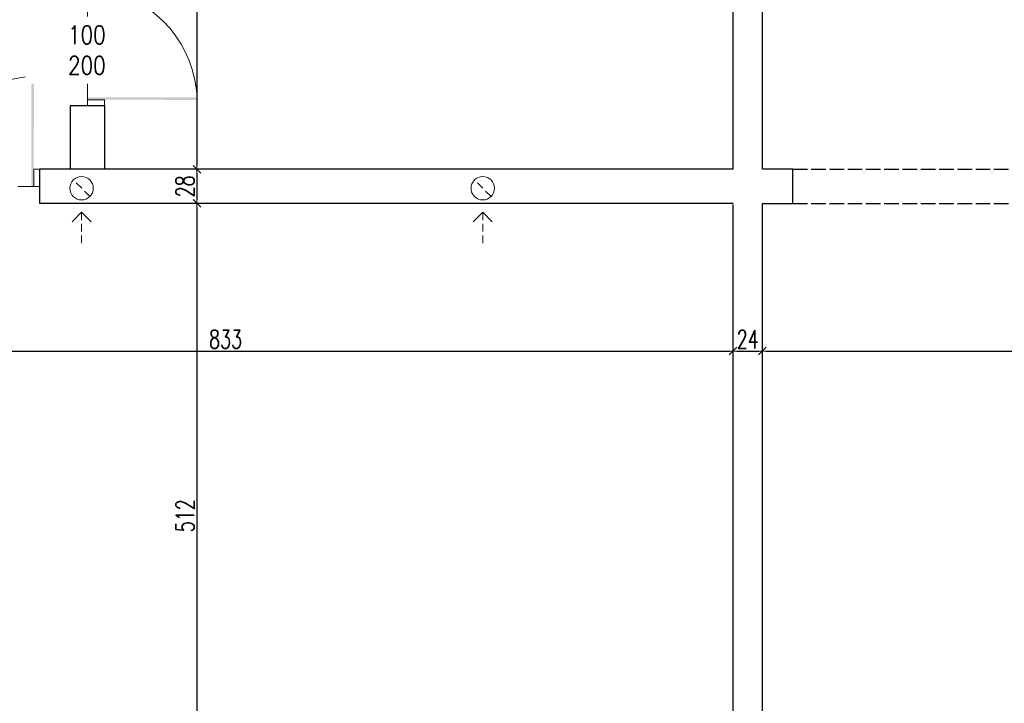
# Model space of a CAD drawing. Header units: millimetres. Extents: x 64838 to 107664, y -36848 to 0.
# Tile 29 of 109: x 70733 to 71540, y -30349 to -29789. Entities that reach past the tile are written whole.
import ezdxf

# ---------------------------------------------------------------- set-up
doc = ezdxf.new("R2010")
doc.units = ezdxf.units.MM
doc.linetypes.add('ACAD_ISO02W100', pattern=[15, 12, -3])
doc.linetypes.add('HIDDEN', pattern=[9.525, 6.35, -3.175])
doc.layers.get('Defpoints').update_dxf_attribs({"color": 30})
for name, color, linetype, lineweight in [('J opisy', 7, 'Continuous', 9), ('J stolarka_okna', 144, 'Continuous', 0), ('J wymiary', 1, 'Continuous', 9), ('sciany', 252, 'Continuous', 30)]:
    doc.layers.add(name, color=color, linetype=linetype, lineweight=lineweight)
doc.styles.add('ADESK2', font='simplex', dxfattribs={"width": 0.7})
doc.styles.get("Standard").update_dxf_attribs({"font": 'arial.ttf'})
doc.dimstyles.new('1-100', dxfattribs={"dimscale": 1.5, "dimtxt": 10, "dimasz": 2, "dimexe": 1, "dimexo": 1, "dimgap": 1.5, "dimtad": 1, "dimdec": 0, "dimrnd": 0.5, "dimdsep": 46, "dimtxsty": 'ADESK2', "dimblk": 'wymiar', "dimcen": -1, "dimdle": 5, "dimse1": 1, "dimse2": 1, "dimclrd": 256, "dimclre": 256, "dimclrt": 256, "dimadec": 0, "dimazin": 0, "dimtfac": 1, "dimtdec": 0, "dimtix": 1, "dimtmove": 0, "dimatfit": 3, "dimfxl": 20, "dimfxlon": 1, "dimtolj": 1, "dimtzin": 0, "dimarcsym": 0})

# ---------------------------------------------------------------- blocks, each defined once
blk = doc.blocks.new('otwór 100 drzwi lustrzane odbicie')
at = {"layer": 'J opisy'}
blk.add_line((62754.61, -25568.76), (62754.61, -25518.76), dxfattribs=at)
at = {"layer": 'J stolarka_okna'}
for p, q in [((62709.61, -25529.76), (62704.61, -25529.76)), ((62704.61, -25529.76), (62704.61, -25543.76)), ((62709.61, -25543.76), (62709.61, -25529.76)), ((62804.61, -25529.76), (62799.61, -25529.76)), ((62799.61, -25529.76), (62799.61, -25543.76)), ((62804.61, -25543.76), (62804.61, -25529.76)), ((62704.61, -25543.76), (62709.61, -25543.76)), ((62799.61, -25543.76), (62709.61, -25543.76)), ((62799.61, -25543.76), (62804.61, -25543.76))]:
    blk.add_line(p, q, dxfattribs=at)
blk.add_arc((62802.25, -25548.17), 94.45, 91.52307, 168.7568, dxfattribs=at)
blk.add_solid([(62797.61, -25453.76), (62799.74, -25453.76), (62797.61, -25543.76), (62799.61, -25543.76)], dxfattribs=at)
at = {"layer": 'J opisy', "insert": (62758.94, -25544.19), "char_height": 15, "width": 85.2264, "attachment_point": 5, "rotation": 89.99545, "line_spacing_factor": 0.771429, "bg_fill": 2}
blk.add_mtext('\\pxsm1;{\\Fsimplex|c238;\\W0.8;100\\P200}', dxfattribs=at)
blk = doc.blocks.new('wymiar')
for p, q in [((1.5, 0), (-1.5, 0)), ((1.06, 1.06), (-1.06, -1.06)), ((0, 1.5), (0, -1.5))]:
    blk.add_line(p, q)
blk = doc.blocks.new('*D686')
at = {"layer": 'Defpoints', "color": 0, "ltscale": 4}
for p in [(70485.23, -29939.48), (71317.85, -29940.48), (71317.85, -30060.53)]:
    blk.add_point(p, dxfattribs=at)
at = {"layer": 'J wymiary', "lineweight": -2}
blk.add_line((70488.23, -30060.53), (71314.85, -30060.53), dxfattribs=at)
at = {"layer": 'J wymiary', "lineweight": -2, "ltscale": 4, "xscale": 3, "yscale": 3, "zscale": 3, "rotation": 180}
blk.add_blockref('wymiar', (70485.23, -30060.53), dxfattribs=at)
at = {"layer": 'J wymiary', "lineweight": -2, "ltscale": 4, "xscale": 3, "yscale": 3, "zscale": 3}
blk.add_blockref('wymiar', (71317.85, -30060.53), dxfattribs=at)
at = {"layer": 'J wymiary', "ltscale": 4, "insert": (70901.54, -30050.78), "char_height": 15, "attachment_point": 5, "style": 'ADESK2'}
blk.add_mtext('\\A1;833', dxfattribs=at)
blk = doc.blocks.new('*D701')
at = {"layer": 'Defpoints', "color": 0, "ltscale": 4}
for p in [(70802.23, -29590.48), (70802.23, -29911.48), (70878.12, -29911.48)]:
    blk.add_point(p, dxfattribs=at)
at = {"layer": 'J wymiary', "lineweight": -2}
blk.add_line((70878.12, -29593.48), (70878.12, -29908.48), dxfattribs=at)
at = {"layer": 'J wymiary', "lineweight": -2, "ltscale": 4, "xscale": 3, "yscale": 3, "zscale": 3}
for p, rotation in [((70878.12, -29590.48), 90), ((70878.12, -29911.48), 270)]:
    blk.add_blockref('wymiar', p, dxfattribs=dict(at, rotation=rotation))
at = {"layer": 'J wymiary', "ltscale": 4, "insert": (70868.37, -29750.98), "char_height": 15, "attachment_point": 5, "rotation": 90, "style": 'ADESK2'}
blk.add_mtext('\\A1;321', dxfattribs=at)
blk = doc.blocks.new('*D702')
at = {"layer": 'Defpoints', "color": 0, "ltscale": 4}
for p in [(70878.12, -29911.48), (70878.12, -29939.48), (70878.12, -29939.48)]:
    blk.add_point(p, dxfattribs=at)
at = {"layer": 'J wymiary', "lineweight": -2}
blk.add_line((70878.12, -29914.48), (70878.12, -29936.48), dxfattribs=at)
at = {"layer": 'J wymiary', "lineweight": -2, "ltscale": 4, "xscale": 3, "yscale": 3, "zscale": 3}
for p, rotation in [((70878.12, -29911.48), 90), ((70878.12, -29939.48), 270)]:
    blk.add_blockref('wymiar', p, dxfattribs=dict(at, rotation=rotation))
at = {"layer": 'J wymiary', "ltscale": 4, "insert": (70868.37, -29925.48), "char_height": 15, "attachment_point": 5, "rotation": 90, "style": 'ADESK2'}
blk.add_mtext('\\A1;28', dxfattribs=at)
blk = doc.blocks.new('*D703')
at = {"layer": 'Defpoints', "color": 0, "ltscale": 4}
for p in [(70878.12, -29939.48), (70878.12, -30451.48), (70878.12, -30451.48)]:
    blk.add_point(p, dxfattribs=at)
at = {"layer": 'J wymiary', "lineweight": -2}
blk.add_line((70878.12, -29942.48), (70878.12, -30448.48), dxfattribs=at)
at = {"layer": 'J wymiary', "lineweight": -2, "ltscale": 4, "xscale": 3, "yscale": 3, "zscale": 3}
for p, rotation in [((70878.12, -29939.48), 90), ((70878.12, -30451.48), 270)]:
    blk.add_blockref('wymiar', p, dxfattribs=dict(at, rotation=rotation))
at = {"layer": 'J wymiary', "ltscale": 4, "insert": (70868.37, -30195.48), "char_height": 15, "attachment_point": 5, "rotation": 90, "style": 'ADESK2'}
blk.add_mtext('\\A1;512', dxfattribs=at)
blk = doc.blocks.new('*D704')
at = {"layer": 'Defpoints', "color": 0, "ltscale": 4}
for p in [(71317.85, -30060.53), (71341.85, -30060.53), (71341.85, -30060.53)]:
    blk.add_point(p, dxfattribs=at)
at = {"layer": 'J wymiary', "lineweight": -2}
blk.add_line((71320.85, -30060.53), (71338.85, -30060.53), dxfattribs=at)
at = {"layer": 'J wymiary', "lineweight": -2, "ltscale": 4, "xscale": 3, "yscale": 3, "zscale": 3, "rotation": 180}
blk.add_blockref('wymiar', (71317.85, -30060.53), dxfattribs=at)
at = {"layer": 'J wymiary', "lineweight": -2, "ltscale": 4, "xscale": 3, "yscale": 3, "zscale": 3}
blk.add_blockref('wymiar', (71341.85, -30060.53), dxfattribs=at)
at = {"layer": 'J wymiary', "ltscale": 4, "insert": (71329.85, -30050.78), "char_height": 15, "attachment_point": 5, "style": 'ADESK2'}
blk.add_mtext('\\A1;24', dxfattribs=at)
blk = doc.blocks.new('*D705')
at = {"layer": 'Defpoints', "color": 0, "ltscale": 4}
for p in [(71341.85, -30060.53), (72060.23, -30060.53), (72060.23, -30060.53)]:
    blk.add_point(p, dxfattribs=at)
at = {"layer": 'J wymiary', "lineweight": -2}
blk.add_line((71344.85, -30060.53), (72057.23, -30060.53), dxfattribs=at)
at = {"layer": 'J wymiary', "lineweight": -2, "ltscale": 4, "xscale": 3, "yscale": 3, "zscale": 3, "rotation": 180}
blk.add_blockref('wymiar', (71341.85, -30060.53), dxfattribs=at)
at = {"layer": 'J wymiary', "lineweight": -2, "ltscale": 4, "xscale": 3, "yscale": 3, "zscale": 3}
blk.add_blockref('wymiar', (72060.23, -30060.53), dxfattribs=at)
at = {"layer": 'J wymiary', "ltscale": 4, "insert": (71701.04, -30050.78), "char_height": 15, "attachment_point": 5, "style": 'ADESK2'}
blk.add_mtext('\\A1;719', dxfattribs=at)
blk = doc.blocks.new('*D825')
at = {"layer": 'Defpoints', "color": 0, "ltscale": 4}
for p in [(70827.23, -29537.48), (72088.64, -30504.48), (72312.82, -30504.48)]:
    blk.add_point(p, dxfattribs=at)
at = {"layer": 'J wymiary', "lineweight": -2}
blk.add_line((72312.82, -29540.48), (72312.82, -30501.48), dxfattribs=at)
at = {"layer": 'J wymiary', "lineweight": -2, "ltscale": 4, "xscale": 3, "yscale": 3, "zscale": 3}
for p, rotation in [((72312.82, -29537.48), 90), ((72312.82, -30504.48), 270)]:
    blk.add_blockref('wymiar', p, dxfattribs=dict(at, rotation=rotation))
at = {"layer": 'J wymiary', "ltscale": 4, "insert": (72303.07, -30020.98), "char_height": 15, "attachment_point": 5, "rotation": 90, "style": 'ADESK2'}
blk.add_mtext('\\A1;967', dxfattribs=at)
blk = doc.blocks.new('*D826')
at = {"layer": 'Defpoints', "color": 0, "ltscale": 4}
for p in [(70817.13, -27798.48), (70817.13, -30504.48), (72406.02, -30504.48)]:
    blk.add_point(p, dxfattribs=at)
at = {"layer": 'J wymiary', "lineweight": -2}
blk.add_line((72406.02, -27801.48), (72406.02, -30501.48), dxfattribs=at)
at = {"layer": 'J wymiary', "lineweight": -2, "ltscale": 4, "xscale": 3, "yscale": 3, "zscale": 3}
for p, rotation in [((72406.02, -27798.48), 90), ((72406.02, -30504.48), 270)]:
    blk.add_blockref('wymiar', p, dxfattribs=dict(at, rotation=rotation))
at = {"layer": 'J wymiary', "ltscale": 4, "insert": (72396.27, -29151.48), "char_height": 15, "attachment_point": 5, "rotation": 90, "style": 'ADESK2'}
blk.add_mtext('\\A1;2706', dxfattribs=at)

msp = doc.modelspace()

# ---------------------------------------------------------------- linework, layer by layer
at = {"layer": 'J opisy', "linetype": 'HIDDEN'}
for p, q in [((70790.29, -29933.83), (70776.68, -29920.27)), ((71119.34, -29933.83), (71105.73, -29920.27)), ((70783.48, -29946.73), (70783.48, -29972.4)), ((71112.54, -29946.73), (71112.54, -29972.4))]:
    msp.add_line(p, q, dxfattribs=at)
at = {"layer": 'J opisy'}
for p, q in [((70783.48, -29946.73), (70775.72, -29954.53)), ((70783.48, -29946.73), (70791.25, -29954.53)), ((71112.54, -29946.73), (71104.77, -29954.53)), ((71112.54, -29946.73), (71120.3, -29954.53))]:
    msp.add_line(p, q, dxfattribs=at)
for centre in [(70783.48, -29927.05), (71112.54, -29927.05)]:
    msp.add_circle(centre, 9.61, dxfattribs=at)
at = {"layer": 'sciany'}
for p, q in [((71317.85, -29911.48), (71317.85, -29719.48)), ((71341.85, -29911.48), (71341.85, -29719.48)), ((70774.23, -29859.48), (70774.23, -29911.48)), ((70802.23, -29859.48), (70774.23, -29859.48)), ((70802.23, -29859.48), (70802.23, -29911.48)), ((71317.85, -29911.48), (70749.23, -29911.48)), ((70749.23, -29939.48), (70749.23, -29911.48)), ((71366.85, -29911.48), (71341.85, -29911.48)), ((71366.85, -29939.48), (71366.85, -29911.48)), ((71317.85, -29939.48), (70749.23, -29939.48)), ((71317.85, -30451.48), (71317.85, -29940.48)), ((71341.85, -30451.48), (71341.85, -29939.48)), ((71341.85, -29939.48), (71366.85, -29939.48))]:
    msp.add_line(p, q, dxfattribs=at)
at = {"layer": 'sciany', "linetype": 'ACAD_ISO02W100'}
for p, q in [((71366.85, -29911.48), (71666.85, -29911.48)), ((71366.85, -29939.48), (71666.85, -29939.48))]:
    msp.add_line(p, q, dxfattribs=at)

# ---------------------------------------------------------------- dimensions: what is measured, and where the dimension line sits
at = {"layer": 'J wymiary'}
for base, p1, p2, picture, middle in [((70878.12, -29939.48), (70878.12, -29911.48), (70878.12, -29939.48), '*D702', (70868.37, -29925.48)), ((70878.12, -30451.48), (70878.12, -29939.48), (70878.12, -30451.48), '*D703', (70868.37, -30195.48))]:
    dim = msp.add_linear_dim(base=base, p1=p1, p2=p2, angle=90, dimstyle='1-100', dxfattribs=at)
    dim.commit()
    dim.dimension.update_dxf_attribs({"geometry": picture, "text_midpoint": middle})
for base, p1, p2, picture, middle in [((71341.85, -30060.53), (71317.85, -30060.53), (71341.85, -30060.53), '*D704', (71329.85, -30050.78)), ((72060.23, -30060.53), (71341.85, -30060.53), (72060.23, -30060.53), '*D705', (71701.04, -30050.78))]:
    dim = msp.add_linear_dim(base=base, p1=p1, p2=p2, dimstyle='1-100', dxfattribs=at)
    dim.commit()
    dim.dimension.update_dxf_attribs({"geometry": picture, "text_midpoint": middle})

# ---------------------------------------------------------------- next in the draw order: block references
msp.add_blockref('otwór 100 drzwi lustrzane odbicie', (7944.62, -4381.72), dxfattribs=at)

# ---------------------------------------------------------------- next in the draw order: block references
at = {"layer": 'J wymiary', "rotation": 270}
msp.add_blockref('otwór 100 drzwi lustrzane odbicie', (96331.99, 32945.13), dxfattribs=at)

# ---------------------------------------------------------------- next in the draw order: dimensions: what is measured, and where the dimension line sits
at = {"layer": 'J wymiary'}
dim = msp.add_linear_dim(base=(71317.85, -30060.53), p1=(70485.23, -29939.48), p2=(71317.85, -29940.48), dimstyle='1-100', dxfattribs=at)
dim.commit()
dim.dimension.update_dxf_attribs({"geometry": '*D686', "text_midpoint": (70901.54, -30050.78)})

# ---------------------------------------------------------------- next in the draw order: dimensions: what is measured, and where the dimension line sits
for base, p1, p2, picture, middle in [((72406.02, -30504.48), (70817.13, -27798.48), (70817.13, -30504.48), '*D826', (72396.27, -29151.48)), ((70878.12, -29911.48), (70802.23, -29590.48), (70802.23, -29911.48), '*D701', (70868.37, -29750.98))]:
    dim = msp.add_linear_dim(base=base, p1=p1, p2=p2, angle=90, dimstyle='1-100', dxfattribs=at)
    dim.commit()
    dim.dimension.update_dxf_attribs({"geometry": picture, "text_midpoint": middle})
dim = msp.add_linear_dim(base=(72312.82, -30504.48), p1=(70827.23, -29537.48), p2=(72088.64, -30504.48), angle=90, dimstyle='1-100', override={"dimblk": 'wymiar'}, dxfattribs=at)
dim.commit()
dim.dimension.update_dxf_attribs({"geometry": '*D825', "text_midpoint": (72303.07, -30020.98)})

doc.saveas('drawing.dxf')
